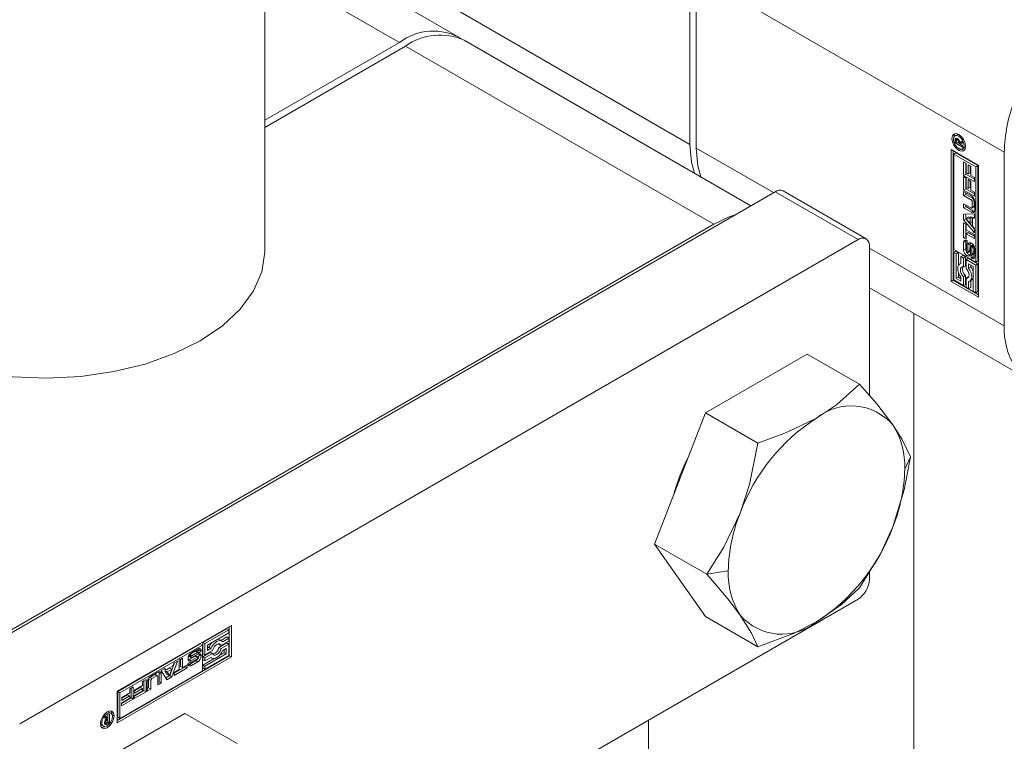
# Model space of a CAD drawing. Header units: millimetres. Extents: x 525 to 29324, y 175 to 20618.
# Tile 140 of 256: x 14223 to 14290, y 12501 to 12550. Entities that reach past the tile are written whole.
import ezdxf

# ---------------------------------------------------------------- set-up
doc = ezdxf.new("R2010")
doc.units = ezdxf.units.MM
doc.linetypes.add('SLD-Centrada-doble', pattern=[12.7, 6.35, -1.27, 1.27, -1.27, 1.27, -1.27])
doc.linetypes.add('SLD-Continua', pattern=[0])

msp = doc.modelspace()

# ---------------------------------------------------------------- linework, layer by layer
at = {"color": 7, "linetype": 'SLD-Continua', "lineweight": 18, "ltscale": 35}
for p, q in [((14239.566, 12534.213), (14239.566, 13466.998)), ((14252.748, 12548.815), (14239.566, 12556.425)), ((14268.548, 12541.476), (14268.548, 12553.316)), ((14268.972, 12553.071), (14268.972, 12541.231)), ((14272.694, 12537.301), (14253.172, 12548.57)), ((14239.566, 12543.117), (14248.749, 12548.419)), ((14249.173, 12548.174), (14239.566, 12542.628)), ((14286.75, 12542.136), (14286.609, 12542.054)), ((14286.834, 12541.838), (14286.725, 12541.775)), ((14286.85, 12542.16), (14286.75, 12542.136)), ((14286.76, 12541.796), (14286.76, 12541.853)), ((14286.618, 12541.579), (14286.618, 12541.772)), ((14286.717, 12541.637), (14286.618, 12541.579)), ((14287.125, 12541.287), (14286.618, 12541.579)), ((14286.702, 12541.718), (14286.701, 12541.704)), ((14286.701, 12541.704), (14286.701, 12541.688)), ((14286.701, 12541.688), (14286.701, 12541.646)), ((14286.701, 12541.646), (14286.866, 12541.551)), ((14286.864, 12541.804), (14286.788, 12541.76)), ((14286.906, 12541.734), (14286.842, 12541.697)), ((14287.008, 12541.659), (14286.866, 12541.578)), ((14287.008, 12541.632), (14286.866, 12541.551)), ((14286.866, 12541.551), (14286.866, 12541.578)), ((14287.031, 12541.619), (14286.89, 12541.537)), ((14287.125, 12541.555), (14286.89, 12541.537)), ((14286.89, 12541.537), (14287.125, 12541.402)), ((14286.932, 12541.562), (14286.908, 12541.575)), ((14286.929, 12541.656), (14287.125, 12541.688)), ((14287.008, 12541.659), (14287.008, 12541.669)), ((14287.008, 12541.632), (14287.008, 12541.659)), ((14287.125, 12541.626), (14287.031, 12541.619)), ((14287.121, 12541.167), (14287.262, 12541.248)), ((14287.125, 12541.688), (14287.125, 12541.555)), ((14287.125, 12541.402), (14287.125, 12541.287)), ((14286.349, 12541.121), (14288.205, 12540.049)), ((14286.349, 12532.139), (14286.349, 12541.121)), ((14286.49, 12541.039), (14286.49, 12532.221)), ((14286.524, 12540.818), (14286.665, 12540.899)), ((14286.524, 12540.818), (14286.524, 12534.321)), ((14288.03, 12539.948), (14286.524, 12540.818)), ((14288.171, 12540.03), (14286.665, 12540.899)), ((14289.973, 12529.108), (14289.973, 12540.948)), ((14287.2, 12540.293), (14287.379, 12540.19)), ((14287.2, 12539.369), (14287.2, 12540.293)), ((14287.341, 12539.451), (14287.341, 12540.211)), ((14287.379, 12540.19), (14287.379, 12539.54)), ((14287.503, 12540.086), (14287.682, 12539.983)), ((14287.503, 12539.468), (14287.503, 12540.086)), ((14287.645, 12539.549), (14287.645, 12540.005)), ((14287.682, 12539.983), (14287.682, 12539.364)), ((14288.171, 12540.03), (14288.03, 12539.948)), ((14288.03, 12533.452), (14288.03, 12539.948)), ((14288.171, 12533.533), (14288.171, 12540.03)), ((14288.205, 12540.049), (14288.205, 12531.067)), ((14287.341, 12539.451), (14287.2, 12539.369)), ((14287.931, 12538.947), (14287.2, 12539.369)), ((14287.2, 12539.288), (14287.379, 12539.185)), ((14287.2, 12538.365), (14287.2, 12539.288)), ((14287.931, 12539.11), (14287.341, 12539.451)), ((14287.341, 12538.446), (14287.341, 12539.207)), ((14287.379, 12539.54), (14287.503, 12539.468)), ((14287.379, 12539.185), (14287.379, 12538.535)), ((14287.645, 12539.549), (14287.503, 12539.468)), ((14287.682, 12539.364), (14287.931, 12539.22)), ((14287.931, 12539.22), (14287.931, 12538.947)), ((14287.379, 12538.535), (14287.503, 12538.463)), ((14287.503, 12539.082), (14287.682, 12538.979)), ((14287.503, 12538.463), (14287.503, 12539.082)), ((14287.645, 12538.545), (14287.503, 12538.463)), ((14287.645, 12538.545), (14287.645, 12539)), ((14287.682, 12538.979), (14287.682, 12538.36)), ((14274.346, 12538.254), (14217.212, 12505.272)), ((14280.553, 12535.043), (14274.896, 12538.309)), ((14287.341, 12538.446), (14287.2, 12538.365)), ((14287.931, 12537.942), (14287.2, 12538.365)), ((14287.2, 12538.268), (14287.728, 12537.963)), ((14287.2, 12537.992), (14287.2, 12538.268)), ((14287.341, 12538.074), (14287.2, 12537.992)), ((14287.702, 12537.703), (14287.2, 12537.992)), ((14287.931, 12538.106), (14287.341, 12538.446)), ((14287.341, 12538.074), (14287.341, 12538.186)), ((14287.843, 12537.784), (14287.341, 12538.074)), ((14287.682, 12538.36), (14287.931, 12538.216)), ((14287.931, 12538.216), (14287.931, 12537.942)), ((14287.2, 12537.436), (14287.702, 12537.147)), ((14287.2, 12537.16), (14287.2, 12537.436)), ((14287.341, 12537.242), (14287.2, 12537.16)), ((14287.728, 12536.856), (14287.2, 12537.16)), ((14287.341, 12537.242), (14287.341, 12537.355)), ((14287.869, 12536.937), (14287.341, 12537.242)), ((14287.753, 12537.141), (14287.895, 12537.223)), ((14287.774, 12537.188), (14287.774, 12537.577)), ((14287.916, 12537.27), (14287.916, 12537.659)), ((14287.954, 12537.571), (14287.954, 12536.986)), ((14287.2, 12536.725), (14287.931, 12536.752)), ((14287.2, 12536.326), (14287.2, 12536.725)), ((14287.341, 12536.407), (14287.341, 12536.73)), ((14287.501, 12536.515), (14287.359, 12536.433)), ((14287.791, 12536.529), (14287.501, 12536.515)), ((14287.791, 12536.529), (14287.649, 12536.447)), ((14287.791, 12536.166), (14287.791, 12536.529)), ((14287.931, 12536.522), (14287.809, 12536.452)), ((14287.931, 12536.457), (14287.809, 12536.452)), ((14287.809, 12536.452), (14287.809, 12535.896)), ((14287.931, 12536.752), (14287.931, 12536.457)), ((14270.174, 12536.05), (14221.384, 12507.884)), ((14287.341, 12536.407), (14287.2, 12536.326)), ((14287.931, 12535.454), (14287.2, 12536.326)), ((14287.2, 12536.138), (14287.379, 12536.035)), ((14287.2, 12535.113), (14287.2, 12536.138)), ((14287.931, 12535.704), (14287.341, 12536.407)), ((14287.341, 12535.195), (14287.341, 12536.057)), ((14287.649, 12536.447), (14287.359, 12536.433)), ((14287.359, 12536.433), (14287.649, 12536.084)), ((14287.379, 12536.035), (14287.379, 12535.66)), ((14287.649, 12536.084), (14287.649, 12536.447)), ((14287.791, 12536.166), (14287.649, 12536.084)), ((14287.809, 12535.896), (14287.931, 12535.749)), ((14287.341, 12535.195), (14287.2, 12535.113)), ((14287.379, 12535.01), (14287.2, 12535.113)), ((14287.379, 12535.173), (14287.341, 12535.195)), ((14287.379, 12535.66), (14287.931, 12535.341)), ((14287.52, 12535.466), (14287.379, 12535.385)), ((14287.379, 12535.385), (14287.379, 12535.01)), ((14287.931, 12535.065), (14287.379, 12535.385)), ((14287.931, 12535.229), (14287.52, 12535.466)), ((14287.931, 12535.749), (14287.931, 12535.454)), ((14287.931, 12535.341), (14287.931, 12535.065)), ((14280.003, 12534.989), (14222.868, 12502.006)), ((14280.78, 12534.54), (14280.78, 12524.36)), ((14287.198, 12534.286), (14287.198, 12534.791)), ((14287.34, 12534.367), (14287.34, 12534.873)), ((14287.391, 12534.641), (14287.391, 12534.208)), ((14287.44, 12534.722), (14287.414, 12534.708)), ((14287.44, 12534.917), (14287.44, 12534.707)), ((14287.486, 12534.157), (14287.496, 12534.628)), ((14287.627, 12534.239), (14287.637, 12534.709)), ((14287.668, 12534.489), (14287.658, 12534.021)), ((14287.837, 12534.633), (14287.695, 12534.551)), ((14287.872, 12534.608), (14287.737, 12534.53)), ((14287.897, 12534.566), (14287.757, 12534.485)), ((14287.907, 12534.079), (14287.907, 12534.511)), ((14286.524, 12534.321), (14288.03, 12533.452)), ((14286.665, 12534.2), (14286.524, 12534.119)), ((14286.699, 12534.018), (14286.524, 12534.119)), ((14286.524, 12534.119), (14286.524, 12532.24)), ((14286.84, 12534.099), (14286.665, 12534.2)), ((14286.84, 12534.099), (14286.699, 12534.018)), ((14286.699, 12532.341), (14286.699, 12534.018)), ((14286.84, 12533.22), (14286.84, 12534.099)), ((14287.155, 12533.917), (14287.014, 12533.836)), ((14287.014, 12533.836), (14287.014, 12533.357)), ((14287.189, 12533.735), (14287.014, 12533.836)), ((14287.331, 12533.816), (14287.155, 12533.917)), ((14287.331, 12533.816), (14287.189, 12533.735)), ((14287.331, 12533.209), (14287.331, 12533.816)), ((14287.462, 12534.092), (14287.603, 12534.173)), ((14287.715, 12533.933), (14287.719, 12533.931)), ((14287.715, 12533.724), (14287.715, 12533.933)), ((14287.857, 12533.806), (14287.715, 12533.724)), ((14287.742, 12533.93), (14287.884, 12534.012)), ((14287.765, 12533.997), (14287.765, 12534.429)), ((14287.857, 12533.806), (14287.857, 12533.997)), ((14287.955, 12534.356), (14287.955, 12533.851)), ((14287.014, 12533.372), (14286.939, 12533.329)), ((14287.189, 12533.127), (14287.189, 12533.735)), ((14287.331, 12533.209), (14287.189, 12533.127)), ((14287.506, 12533.715), (14287.364, 12533.634)), ((14287.364, 12533.634), (14287.364, 12533.026)), ((14288.03, 12533.249), (14287.364, 12533.634)), ((14288.171, 12533.331), (14287.506, 12533.715)), ((14287.54, 12533.053), (14287.54, 12533.33)), ((14287.54, 12533.33), (14287.855, 12533.148)), ((14287.681, 12533.135), (14287.54, 12533.053)), ((14287.681, 12533.135), (14287.681, 12533.248)), ((14287.855, 12533.148), (14287.855, 12531.472)), ((14288.03, 12533.452), (14288.171, 12533.533)), ((14288.171, 12533.331), (14288.03, 12533.249)), ((14288.03, 12531.371), (14288.03, 12533.249)), ((14288.171, 12531.452), (14288.171, 12533.331)), ((14286.84, 12532.423), (14286.84, 12532.774)), ((14287.014, 12532.436), (14287.014, 12532.159)), ((14287.331, 12532.545), (14287.189, 12532.463)), ((14287.189, 12531.856), (14287.189, 12532.463)), ((14287.331, 12531.938), (14287.331, 12532.545)), ((14287.506, 12532.444), (14287.364, 12532.362)), ((14287.548, 12532.438), (14287.506, 12532.444)), ((14286.49, 12532.221), (14286.349, 12532.139)), ((14288.205, 12531.067), (14286.349, 12532.139)), ((14288.205, 12531.23), (14286.49, 12532.221)), ((14286.524, 12532.24), (14287.189, 12531.856)), ((14286.84, 12532.423), (14286.699, 12532.341)), ((14287.014, 12532.159), (14286.699, 12532.341)), ((14287.014, 12532.323), (14286.84, 12532.423)), ((14287.331, 12531.938), (14287.189, 12531.856)), ((14287.364, 12532.362), (14287.364, 12531.755)), ((14287.364, 12531.755), (14287.54, 12531.654)), ((14287.54, 12531.654), (14287.54, 12532.133)), ((14287.614, 12532.16), (14287.756, 12532.242)), ((14287.681, 12531.735), (14287.681, 12532.199)), ((14280.78, 12531.708), (14290.68, 12525.993)), ((14287.681, 12531.735), (14287.54, 12531.654)), ((14287.855, 12531.472), (14288.03, 12531.371)), ((14288.171, 12531.452), (14288.03, 12531.371)), ((14283.812, 12529.958), (14283.812, 12456.675)), ((14276.543, 12527.194), (14269.603, 12523.188)), ((14276.543, 12527.194), (14280.108, 12525.137)), ((14269.603, 12523.188), (14266.133, 12514.244)), ((14269.603, 12523.188), (14273.167, 12521.13)), ((14266.133, 12514.244), (14269.697, 12512.186)), ((14266.133, 12514.244), (14269.603, 12509.307)), ((14280.78, 12512.347), (14280.78, 12511.84)), ((14280.003, 12510.493), (14222.868, 12477.51)), ((14269.603, 12509.307), (14273.167, 12507.249)), ((14229.515, 12504.21), (14237.293, 12508.7)), ((14236.977, 12508.478), (14235.35, 12507.539)), ((14237.118, 12508.397), (14235.491, 12507.458)), ((14236.977, 12508.478), (14237.118, 12508.397)), ((14237.118, 12508.194), (14237.118, 12508.397)), ((14237.152, 12508.619), (14237.152, 12506.638)), ((14237.293, 12508.7), (14237.293, 12506.556)), ((14235.667, 12507.356), (14237.118, 12508.194)), ((14236.642, 12507.642), (14236.501, 12507.724)), ((14236.977, 12507.912), (14236.576, 12507.681)), ((14236.592, 12507.325), (14237.118, 12507.628)), ((14237.118, 12507.831), (14236.703, 12507.591)), ((14236.977, 12507.912), (14237.118, 12507.831)), ((14237.118, 12507.628), (14237.118, 12507.831)), ((14235.175, 12507.438), (14229.549, 12504.19)), ((14235.316, 12507.356), (14229.69, 12504.109)), ((14234.835, 12506.936), (14234.46, 12506.72)), ((14234.57, 12506.84), (14235.008, 12507.092)), ((14235.045, 12506.868), (14234.904, 12506.949)), ((14235.096, 12507.029), (14234.931, 12506.934)), ((14235.237, 12506.947), (14235.056, 12506.843)), ((14235.096, 12507.029), (14235.237, 12506.947)), ((14235.316, 12507.356), (14235.175, 12507.438)), ((14235.316, 12505.617), (14235.316, 12507.356)), ((14235.35, 12507.539), (14235.35, 12506.771)), ((14235.35, 12507.539), (14235.491, 12507.458)), ((14235.491, 12507.458), (14235.491, 12506.689)), ((14235.491, 12506.689), (14236.017, 12506.993)), ((14235.667, 12506.992), (14235.667, 12507.356)), ((14235.765, 12507.213), (14235.667, 12507.156)), ((14235.906, 12507.131), (14235.667, 12506.992)), ((14235.765, 12507.213), (14235.906, 12507.131)), ((14236.434, 12507.445), (14236.451, 12507.406)), ((14236.977, 12507.508), (14236.451, 12507.204)), ((14236.451, 12507.406), (14236.592, 12507.325)), ((14236.451, 12507.204), (14236.592, 12507.122)), ((14237.118, 12507.426), (14236.592, 12507.122)), ((14236.703, 12506.984), (14236.943, 12507.122)), ((14236.802, 12507.041), (14236.802, 12506.84)), ((14236.943, 12507.122), (14236.943, 12506.759)), ((14236.977, 12507.508), (14237.118, 12507.426)), ((14237.118, 12506.657), (14237.118, 12507.426)), ((14229.515, 12502.229), (14237.152, 12506.638)), ((14237.293, 12506.556), (14229.515, 12502.066)), ((14233.631, 12506.27), (14233.242, 12505.201)), ((14233.376, 12506.123), (14233.631, 12506.27)), ((14233.729, 12506.326), (14233.968, 12506.464)), ((14233.729, 12505.688), (14233.729, 12506.326)), ((14233.826, 12506.383), (14233.826, 12505.908)), ((14233.968, 12506.464), (14233.968, 12505.826)), ((14234.39, 12506.598), (14234.531, 12506.517)), ((14234.393, 12506.642), (14234.529, 12506.563)), ((14234.417, 12506.684), (14234.558, 12506.603)), ((14234.836, 12506.614), (14234.424, 12506.387)), ((14234.868, 12506.301), (14234.431, 12506.048)), ((14234.977, 12506.532), (14234.565, 12506.306)), ((14234.599, 12506.525), (14235.008, 12506.75)), ((14234.976, 12506.854), (14234.602, 12506.638)), ((14234.606, 12506.209), (14234.98, 12506.425)), ((14235.046, 12506.544), (14234.905, 12506.626)), ((14235.056, 12506.843), (14235.056, 12506.847)), ((14235.876, 12506.872), (14235.35, 12506.568)), ((14235.35, 12506.771), (14235.491, 12506.689)), ((14235.35, 12506.568), (14235.35, 12506.366)), ((14235.35, 12506.568), (14235.491, 12506.487)), ((14236.112, 12506.442), (14235.35, 12506.002)), ((14235.35, 12506.366), (14235.491, 12506.284)), ((14236.017, 12506.79), (14235.491, 12506.487)), ((14236.943, 12506.759), (14235.491, 12505.921)), ((14235.491, 12505.718), (14237.118, 12506.657)), ((14235.491, 12506.284), (14235.906, 12506.524)), ((14235.491, 12506.487), (14235.491, 12506.284)), ((14235.876, 12506.872), (14236.017, 12506.79)), ((14235.893, 12506.516), (14235.967, 12506.473)), ((14236.802, 12506.84), (14236.498, 12506.665)), ((14236.802, 12506.84), (14236.943, 12506.759)), ((14237.152, 12506.638), (14237.293, 12506.556)), ((14229.69, 12502.369), (14235.316, 12505.617)), ((14232.508, 12505.621), (14232.763, 12505.769)), ((14232.897, 12505.001), (14232.508, 12505.621)), ((14232.706, 12505.736), (14232.829, 12505.665)), ((14232.763, 12505.769), (14232.829, 12505.665)), ((14233.085, 12505.793), (14232.771, 12505.611)), ((14232.771, 12505.611), (14232.928, 12505.367)), ((14232.771, 12505.611), (14232.912, 12505.529)), ((14232.829, 12505.665), (14233.31, 12505.943)), ((14233.227, 12505.711), (14232.912, 12505.529)), ((14233.069, 12505.285), (14233.227, 12505.711)), ((14233.085, 12505.793), (14233.227, 12505.711)), ((14233.415, 12506.145), (14233.101, 12505.282)), ((14233.31, 12505.943), (14233.376, 12506.123)), ((14234.151, 12505.889), (14233.404, 12505.458)), ((14234.292, 12505.807), (14233.404, 12505.294)), ((14233.404, 12505.501), (14233.729, 12505.688)), ((14233.826, 12505.908), (14233.968, 12505.826)), ((14233.968, 12505.826), (14234.292, 12506.013)), ((14234.151, 12505.931), (14234.151, 12505.889)), ((14234.151, 12505.889), (14234.292, 12505.807)), ((14234.292, 12506.013), (14234.292, 12505.807)), ((14234.342, 12506.113), (14234.525, 12506.218)), ((14234.511, 12506.21), (14234.537, 12506.195)), ((14235.009, 12506.219), (14234.572, 12505.967)), ((14235.35, 12506.002), (14235.35, 12505.8)), ((14235.35, 12506.002), (14235.491, 12505.921)), ((14235.35, 12505.8), (14235.491, 12505.718)), ((14235.491, 12505.921), (14235.491, 12505.718)), ((14231.24, 12504.889), (14231.477, 12505.026)), ((14231.335, 12504.944), (14231.335, 12504.263)), ((14231.477, 12505.026), (14231.477, 12504.181)), ((14231.657, 12505.029), (14231.657, 12504.449)), ((14232.067, 12505.349), (14231.73, 12505.154)), ((14231.786, 12505.231), (14232.293, 12505.524)), ((14231.799, 12504.947), (14231.799, 12504.368)), ((14232.208, 12505.267), (14231.871, 12505.073)), ((14232.259, 12505.272), (14232.118, 12505.354)), ((14232.28, 12504.646), (14232.28, 12505.225)), ((14232.378, 12505.475), (14232.378, 12504.865)), ((14232.519, 12505.393), (14232.519, 12504.783)), ((14233.101, 12505.282), (14232.821, 12505.121)), ((14233.242, 12505.201), (14232.897, 12505.001)), ((14232.912, 12505.529), (14233.069, 12505.285)), ((14232.928, 12505.367), (14233.069, 12505.285)), ((14233.101, 12505.282), (14233.242, 12505.201)), ((14233.404, 12505.294), (14233.404, 12505.501)), ((14230.37, 12504.387), (14230.607, 12504.524)), ((14230.37, 12504.099), (14230.37, 12504.387)), ((14230.465, 12504.442), (14230.465, 12503.761)), ((14230.607, 12504.524), (14230.607, 12503.679)), ((14231.335, 12504.263), (14230.676, 12503.883)), ((14230.676, 12503.926), (14231.24, 12504.251)), ((14230.704, 12504.292), (14231.24, 12504.601)), ((14231.098, 12504.477), (14230.704, 12504.249)), ((14231.24, 12504.395), (14230.704, 12504.086)), ((14230.704, 12504.086), (14230.704, 12504.292)), ((14231.098, 12504.477), (14231.24, 12504.395)), ((14231.24, 12504.601), (14231.24, 12504.889)), ((14231.24, 12504.251), (14231.24, 12504.395)), ((14231.335, 12504.263), (14231.477, 12504.181)), ((14231.56, 12504.23), (14231.56, 12504.839)), ((14231.657, 12504.449), (14231.56, 12504.393)), ((14231.799, 12504.368), (14231.56, 12504.23)), ((14231.657, 12504.449), (14231.799, 12504.368)), ((14232.378, 12504.865), (14232.28, 12504.809)), ((14232.519, 12504.783), (14232.28, 12504.646)), ((14232.378, 12504.865), (14232.519, 12504.783)), ((14229.515, 12502.066), (14229.515, 12504.21)), ((14229.549, 12504.19), (14229.549, 12502.451)), ((14229.549, 12504.19), (14229.69, 12504.109)), ((14229.69, 12504.109), (14229.69, 12502.369)), ((14230.465, 12503.761), (14229.807, 12503.381)), ((14229.807, 12503.424), (14230.37, 12503.749)), ((14230.607, 12503.679), (14229.807, 12503.217)), ((14229.834, 12503.79), (14230.37, 12504.099)), ((14230.228, 12503.975), (14229.834, 12503.747)), ((14230.37, 12503.893), (14229.834, 12503.584)), ((14229.834, 12503.584), (14229.834, 12503.79)), ((14230.228, 12503.975), (14230.37, 12503.893)), ((14230.37, 12503.749), (14230.37, 12503.893)), ((14230.465, 12503.761), (14230.607, 12503.679)), ((14231.477, 12504.181), (14230.676, 12503.72)), ((14230.676, 12503.72), (14230.676, 12503.926)), ((14229.807, 12503.217), (14229.807, 12503.424)), ((14234.117, 12502.702), (14227.177, 12498.696)), ((14228.636, 12502.455), (14228.752, 12502.522)), ((14228.762, 12502.302), (14228.636, 12502.455)), ((14228.69, 12502.486), (14228.743, 12502.408)), ((14228.706, 12502.242), (14228.77, 12502.205)), ((14228.72, 12502.368), (14228.711, 12502.363)), ((14228.743, 12502.381), (14228.72, 12502.368)), ((14228.72, 12502.368), (14228.861, 12502.286)), ((14228.743, 12502.408), (14228.884, 12502.326)), ((14228.743, 12502.381), (14228.884, 12502.3)), ((14228.752, 12502.522), (14228.884, 12502.326)), ((14228.842, 12502.351), (14228.842, 12502.324)), ((14228.948, 12502.794), (14228.849, 12502.818)), ((14228.884, 12502.3), (14228.861, 12502.286)), ((14228.884, 12502.598), (14228.984, 12502.655)), ((14228.884, 12502.326), (14228.884, 12502.598)), ((14228.884, 12502.108), (14228.884, 12502.3)), ((14229.09, 12502.712), (14228.948, 12502.794)), ((14228.984, 12502.655), (14228.984, 12502.07)), ((14229.69, 12502.369), (14229.549, 12502.451)), ((14234.117, 12502.702), (14237.681, 12500.644)), ((14265.728, 12448.261), (14265.728, 12502.252)), ((14228.365, 12501.981), (14228.436, 12501.907)), ((14228.436, 12501.907), (14228.577, 12501.825)), ((14228.651, 12502.128), (14228.76, 12502.065)), ((14228.666, 12502.171), (14228.742, 12502.127)), ((14228.726, 12502.085), (14228.675, 12502.056)), ((14228.984, 12502.07), (14228.817, 12501.974)), ((14228.822, 12502.074), (14228.834, 12502.08)), ((14228.834, 12502.08), (14228.848, 12502.087)), ((14228.848, 12502.087), (14228.884, 12502.108)), ((14228.884, 12502.128), (14228.984, 12502.07))]:
    msp.add_line(p, q, dxfattribs=at)
at = {"color": 8, "linetype": 'SLD-Centrada-doble', "lineweight": 18, "ltscale": 35}
for p, q in [((14239.566, 12553.72), (14248.749, 12548.419)), ((14247.546, 12553.6), (14268.548, 12541.476)), ((14289.973, 12540.948), (14268.972, 12553.071)), ((14270.174, 12536.05), (14249.173, 12548.174)), ((14286.76, 12541.853), (14286.618, 12541.772)), ((14286.729, 12541.903), (14286.628, 12541.844)), ((14286.843, 12541.829), (14286.753, 12541.777)), ((14286.961, 12542.084), (14286.865, 12542.029)), ((14274.237, 12538.192), (14268.972, 12541.231)), ((14286.858, 12541.811), (14286.779, 12541.765)), ((14286.995, 12541.145), (14286.865, 12541.069)), ((14280.003, 12534.989), (14274.346, 12538.254)), ((14287.843, 12537.784), (14287.702, 12537.703)), ((14287.916, 12537.659), (14287.774, 12537.577)), ((14287.916, 12537.27), (14287.774, 12537.188)), ((14287.869, 12536.937), (14287.728, 12536.856)), ((14287.34, 12534.873), (14287.198, 12534.791)), ((14287.44, 12534.721), (14287.422, 12534.71)), ((14287.637, 12534.709), (14287.496, 12534.628)), ((14287.717, 12534.549), (14287.857, 12534.63)), ((14287.907, 12534.511), (14287.765, 12534.429)), ((14289.973, 12529.108), (14280.78, 12534.414)), ((14287.34, 12534.367), (14287.198, 12534.286)), ((14287.57, 12533.969), (14287.428, 12533.888)), ((14287.616, 12534.188), (14287.475, 12534.106)), ((14287.625, 12534.214), (14287.484, 12534.132)), ((14287.627, 12534.239), (14287.486, 12534.157)), ((14287.867, 12533.8), (14287.726, 12533.718)), ((14287.889, 12534.017), (14287.748, 12533.935)), ((14287.903, 12534.044), (14287.761, 12533.962)), ((14287.907, 12534.079), (14287.765, 12533.997)), ((14283.578, 12520.199), (14283.185, 12519.353)), ((14271.164, 12512.413), (14269.697, 12512.186)), ((14234.835, 12506.936), (14234.976, 12506.854)), ((14234.867, 12506.95), (14235.009, 12506.869)), ((14234.897, 12506.952), (14235.038, 12506.871)), ((14235.096, 12507.041), (14235.237, 12506.959)), ((14234.522, 12506.537), (14234.382, 12506.618)), ((14234.424, 12506.387), (14234.565, 12506.306)), ((14234.46, 12506.72), (14234.602, 12506.638)), ((14234.836, 12506.614), (14234.977, 12506.532)), ((14234.858, 12506.625), (14235, 12506.543)), ((14234.868, 12506.301), (14235.009, 12506.219)), ((14234.886, 12506.63), (14235.027, 12506.549)), ((14235.098, 12506.699), (14235.239, 12506.617)), ((14234.431, 12506.048), (14234.572, 12505.967)), ((14234.512, 12506.211), (14234.53, 12506.2)), ((14231.657, 12505.029), (14231.799, 12504.947)), ((14231.73, 12505.154), (14231.871, 12505.073)), ((14232.067, 12505.349), (14232.208, 12505.267)), ((14232.378, 12505.475), (14232.519, 12505.393)), ((14229.171, 12502.614), (14229.302, 12502.539)), ((14228.375, 12502.115), (14228.471, 12502.059)), ((14228.648, 12502.005), (14228.749, 12501.947)), ((14228.655, 12502.14), (14228.745, 12502.089)), ((14228.663, 12502.163), (14228.742, 12502.117)), ((14228.675, 12502.056), (14228.817, 12501.974))]:
    msp.add_line(p, q, dxfattribs=at)
at = {"color": 7, "linetype": 'SLD-Continua', "lineweight": 18, "ltscale": 35, "flags": 128}
for points in [[(14286.865, 12541.069), (14286.686, 12541.214), (14286.534, 12541.419), (14286.432, 12541.653), (14286.397, 12541.881), (14286.432, 12542.067), (14286.534, 12542.184), (14286.686, 12542.213), (14286.865, 12542.151)], [(14286.865, 12542.029), (14286.726, 12542.077), (14286.609, 12542.054), (14286.53, 12541.964), (14286.503, 12541.819), (14286.53, 12541.643), (14286.609, 12541.462), (14286.726, 12541.304), (14286.865, 12541.192)], [(14286.538, 12541.98), (14286.574, 12542.149), (14286.612, 12542.211)], [(14286.865, 12542.151), (14287.044, 12542.006), (14287.196, 12541.801), (14287.298, 12541.567), (14287.333, 12541.34), (14287.298, 12541.154), (14287.196, 12541.037), (14287.044, 12541.007), (14286.865, 12541.069)], [(14286.865, 12541.192), (14287.003, 12541.144), (14287.121, 12541.167), (14287.2, 12541.257), (14287.227, 12541.401), (14287.2, 12541.577), (14287.121, 12541.758), (14287.003, 12541.917), (14286.865, 12542.029)], [(14268.861, 12539.513), (14268.656, 12540.265), (14268.548, 12541.476)], [(14268.972, 12541.231), (14269.081, 12540.02), (14269.285, 12539.268)], [(14287.262, 12541.248), (14287.262, 12541.248), (14287.333, 12541.322)], [(14287.259, 12541.091), (14287.186, 12541.089), (14287.021, 12541.143)], [(14270.174, 12536.05), (14271.277, 12536.562), (14271.577, 12536.656)], [(14287.869, 12536.937), (14287.913, 12536.917), (14287.942, 12536.909)], [(14287.353, 12534.953), (14287.344, 12534.922), (14287.34, 12534.873)], [(14287.65, 12534.783), (14287.642, 12534.757), (14287.637, 12534.709)], [(14239.566, 12534.213), (14239.565, 12534.127), (14239.362, 12532.79), (14238.803, 12531.488), (14237.903, 12530.251), (14236.683, 12529.109), (14235.172, 12528.09), (14233.407, 12527.218), (14231.429, 12526.513), (14229.286, 12525.994), (14227.03, 12525.672), (14224.716, 12525.554), (14222.397, 12525.645), (14220.13, 12525.941), (14217.97, 12526.436), (14215.969, 12527.117), (14214.173, 12527.969)], [(14287.57, 12533.969), (14287.615, 12533.948), (14287.645, 12533.94)], [(14287.867, 12533.8), (14287.912, 12533.779), (14287.943, 12533.771)], [(14287.014, 12533.357), (14286.925, 12533.32), (14286.857, 12533.249), (14286.814, 12533.147), (14286.8, 12533.02), (14286.814, 12532.877), (14286.857, 12532.726), (14286.925, 12532.576), (14287.014, 12532.436)], [(14287.189, 12532.463), (14287.104, 12532.561), (14287.035, 12532.678), (14286.991, 12532.801), (14286.976, 12532.918), (14286.991, 12533.018), (14287.035, 12533.091), (14287.104, 12533.128), (14287.189, 12533.127)], [(14287.364, 12533.026), (14287.45, 12532.928), (14287.518, 12532.812), (14287.562, 12532.689), (14287.577, 12532.571), (14287.562, 12532.471), (14287.518, 12532.399), (14287.45, 12532.361), (14287.364, 12532.362)], [(14287.54, 12532.133), (14287.629, 12532.169), (14287.697, 12532.241), (14287.74, 12532.343), (14287.754, 12532.469), (14287.74, 12532.612), (14287.697, 12532.763), (14287.629, 12532.913), (14287.54, 12533.053)], [(14280.108, 12525.137), (14278.54, 12523.73), (14277.174, 12522.823)], [(14282.379, 12522.358), (14281.276, 12523.789), (14280.108, 12525.137)], [(14277.174, 12522.823), (14275.132, 12521.835), (14273.167, 12521.13)], [(14283.578, 12520.199), (14283.011, 12521.372), (14282.379, 12522.358)], [(14273.167, 12521.13), (14272.601, 12518.299), (14271.969, 12516.348)], [(14282.379, 12515.417), (14283.153, 12517.932), (14283.578, 12520.199)], [(14271.969, 12516.348), (14270.865, 12514.025), (14269.697, 12512.186)], [(14280.108, 12511.255), (14281.543, 12513.584), (14282.379, 12515.417)], [(14269.697, 12512.186), (14271.133, 12510.511), (14271.969, 12509.408)], [(14277.174, 12508.942), (14278.886, 12510.121), (14280.108, 12511.255)], [(14271.969, 12509.408), (14272.742, 12508.168), (14273.167, 12507.249)], [(14273.167, 12507.249), (14275.604, 12508.154), (14277.174, 12508.942)], [(14236.703, 12507.591), (14236.627, 12507.65), (14236.531, 12507.673), (14236.421, 12507.659), (14236.305, 12507.609), (14236.188, 12507.525), (14236.079, 12507.412), (14235.983, 12507.278), (14235.906, 12507.131)], [(14235.096, 12507.041), (14235.092, 12507.09), (14235.083, 12507.121)], [(14235.906, 12506.524), (14235.983, 12506.465), (14236.079, 12506.442), (14236.188, 12506.456), (14236.305, 12506.506), (14236.421, 12506.59), (14236.531, 12506.703), (14236.627, 12506.837), (14236.703, 12506.984)], [(14236.017, 12506.993), (14236.059, 12507.116), (14236.126, 12507.233), (14236.211, 12507.333), (14236.305, 12507.405), (14236.399, 12507.441), (14236.484, 12507.44), (14236.55, 12507.399), (14236.592, 12507.325)], [(14236.592, 12507.122), (14236.55, 12506.999), (14236.484, 12506.882), (14236.399, 12506.782), (14236.305, 12506.71), (14236.211, 12506.674), (14236.126, 12506.675), (14236.059, 12506.716), (14236.017, 12506.79)], [(14234.353, 12506.362), (14234.379, 12506.368), (14234.424, 12506.387)], [(14235.098, 12506.699), (14235.093, 12506.748), (14235.085, 12506.779)], [(14234.355, 12506.019), (14234.386, 12506.028), (14234.431, 12506.048)], [(14232.378, 12505.475), (14232.373, 12505.523), (14232.366, 12505.552)], [(14228.365, 12501.998), (14228.401, 12502.226), (14228.502, 12502.46), (14228.654, 12502.665), (14228.833, 12502.809), (14229.013, 12502.872), (14229.165, 12502.842), (14229.266, 12502.725), (14229.302, 12502.539)], [(14229.302, 12502.539), (14229.266, 12502.311), (14229.165, 12502.077), (14229.013, 12501.872), (14228.833, 12501.728), (14228.654, 12501.666), (14228.502, 12501.695), (14228.401, 12501.812), (14228.365, 12501.998)], [(14229.196, 12502.478), (14229.168, 12502.622), (14229.09, 12502.712), (14228.972, 12502.735), (14228.833, 12502.687), (14228.695, 12502.575), (14228.577, 12502.417), (14228.499, 12502.235), (14228.471, 12502.059)], [(14228.471, 12502.059), (14228.499, 12501.915), (14228.577, 12501.825), (14228.695, 12501.802), (14228.833, 12501.85), (14228.972, 12501.962), (14229.09, 12502.121), (14229.168, 12502.302), (14229.196, 12502.478)], [(14229.086, 12502.87), (14229.125, 12502.807), (14229.16, 12502.638)], [(14228.677, 12501.801), (14228.513, 12501.747), (14228.439, 12501.749)]]:
    msp.add_lwpolyline(points, dxfattribs=at)
at = {"color": 7, "linetype": 'SLD-Continua', "lineweight": 18, "ltscale": 1225}
for centre, radius, start, end in [((14251.046, 12545.445), 3.758, 59.48654, 127.69241), ((14251.516, 12544.903), 4.024, 65.69288, 125.61758), ((14300.446, 12540.729), 10.475, 158.79281, 178.80415), ((14286.881, 12541.772), 0.263, 163.96393, 180.03408), ((14286.71, 12541.823), 0.0842, 117.03951, 165.54512), ((14286.709, 12541.8), 0.106, 54.93868, 110.7762), ((14287.055, 12541.851), 0.295, 172.40167, 179.57913), ((14286.668, 12541.71), 0.204, 56.34761, 59.96911), ((14286.682, 12541.703), 0.202, 60.0016, 60.66025), ((14286.638, 12541.638), 0.28, 38.30946, 58.92355), ((14286.826, 12541.711), 0.124, 154.53833, 176.82327), ((14286.741, 12541.748), 0.0312, 66.49279, 149.89791), ((14286.714, 12541.655), 0.128, 59.62454, 72.37878), ((14286.698, 12541.625), 0.162, 56.49125, 59.97169), ((14286.701, 12541.631), 0.156, 25.24929, 56.18951), ((14286.566, 12541.578), 0.3, 359.82336, 23.30938), ((14286.598, 12541.598), 0.337, 9.84392, 39.35857), ((14274.668, 12537.805), 0.553, 65.69288, 125.61758), ((14287.463, 12537.549), 0.492, 2.60548, 57.39452), ((14287.617, 12537.57), 0.158, 2.60548, 57.39452), ((14287.73, 12537.181), 0.0448, 230.79671, 9.21404), ((14287.758, 12537.652), 0.158, 2.60548, 57.39452), ((14287.865, 12537.265), 0.0516, 305.69804, 5.62038), ((14287.816, 12536.964), 0.14, 230.79671, 9.21404), ((14280.306, 12534.617), 0.48, 350.78596, 129.20329), ((14287.339, 12534.814), 0.142, 50.79671, 189.21404), ((14287.545, 12534.641), 0.154, 168.72599, 180.31483), ((14287.464, 12534.66), 0.0708, 148.7073, 170.44772), ((14287.427, 12534.685), 0.026, 101.16512, 153.60613), ((14287.426, 12534.685), 0.0258, 56.84942, 98.18671), ((14287.269, 12534.648), 0.318, 57.53392, 59.98735), ((14287.636, 12534.645), 0.141, 50.47876, 187.14399), ((14287.793, 12534.483), 0.124, 157.05956, 177.09482), ((14287.718, 12534.514), 0.0436, 123.49718, 156.98537), ((14287.705, 12534.531), 0.0218, 53.68495, 118.75307), ((14287.685, 12534.496), 0.0616, 33.07265, 58.43976), ((14287.456, 12534.333), 0.5, 2.60548, 57.39452), ((14287.609, 12534.445), 0.153, 15.03494, 33.49082), ((14287.552, 12534.427), 0.213, 0.60223, 15.82321), ((14287.846, 12534.615), 0.0201, 60.22161, 116.76154), ((14287.697, 12534.509), 0.21, 0.54519, 14.12234), ((14287.698, 12534.309), 0.5, 182.60548, 237.39452), ((14287.803, 12534.383), 0.464, 181.87836, 209.09308), ((14287.594, 12534.21), 0.202, 180.3674, 192.23693), ((14287.568, 12534.202), 0.176, 191.43201, 206.7326), ((14287.472, 12534.15), 0.067, 204.24361, 237.38086), ((14287.518, 12533.998), 0.142, 230.85509, 9.57191), ((14287.459, 12534.13), 0.0431, 238.37828, 239.99604), ((14287.451, 12534.112), 0.0231, 234.95034, 290.70197), ((14287.806, 12534.353), 0.45, 215.35002, 238.31943), ((14287.445, 12534.121), 0.0335, 294.5698, 333.90789), ((14287.392, 12534.148), 0.093, 333.22709, 350.37182), ((14287.307, 12534.16), 0.178, 350.91274, 358.94532), ((14287.585, 12534.203), 0.0345, 300.8886, 333.51869), ((14287.533, 12534.229), 0.093, 333.22709, 350.37182), ((14287.449, 12534.242), 0.178, 350.91274, 358.94532), ((14287.733, 12533.955), 0.0274, 240.08732, 269.71993), ((14287.815, 12533.828), 0.142, 230.79671, 9.21404), ((14287.73, 12533.951), 0.0236, 274.9954, 318.51517), ((14287.7, 12533.975), 0.0626, 320.0764, 347.52498), ((14287.616, 12533.996), 0.15, 346.77154, 0.43091), ((14288.025, 12534.074), 0.317, 237.82377, 239.99074), ((14287.872, 12534.032), 0.0235, 300.10234, 318.60458), ((14287.841, 12534.057), 0.0626, 320.0764, 347.52498), ((14287.757, 12534.078), 0.15, 346.77154, 0.43091), ((14287.661, 12532.97), 0.539, 162.47918, 232.20134), ((14286.772, 12532.453), 1.136, 17.63525, 36.85928), ((14287.884, 12533.993), 0.317, 237.82377, 239.99074), ((14287.627, 12532.458), 0.252, 300.8377, 334.94748), ((14294.839, 12528.889), 4.871, 177.42718, 211.37036), ((14279.539, 12519.929), 3.737, 40.5328, 129.24817), ((14284.21, 12511.838), 13.046, 122.63797, 159.77289), ((14277.972, 12519.567), 5.217, 357.64852, 32.3492), ((14279.592, 12514.4), 12.562, 152.72981, 165.46186), ((14272.121, 12519.567), 11.066, 337.97884, 358.89185), ((14282.228, 12512.199), 11.066, 157.97884, 178.89185), ((14270.138, 12519.928), 13.046, 302.63797, 339.77289), ((14276.376, 12512.199), 5.217, 177.64852, 212.3492), ((14279.092, 12511.917), 1.69, 302.60548, 357.39452), ((14274.81, 12511.837), 3.737, 220.5328, 309.24817), ((14236.378, 12507.504), 0.252, 60.84207, 94.94981), ((14234.91, 12506.807), 0.15, 106.76654, 120.42834), ((14234.886, 12506.89), 0.0626, 80.06664, 107.5199), ((14234.892, 12506.929), 0.0235, 60.10733, 78.59451), ((14235.097, 12506.982), 0.142, 350.78596, 129.20329), ((14234.779, 12507.041), 0.317, 357.82143, 359.98805), ((14234.921, 12506.96), 0.317, 357.82143, 359.98805), ((14236.809, 12506.766), 1.136, 137.63092, 156.85961), ((14235.917, 12507.277), 0.539, 282.483, 352.20238), ((14234.48, 12506.418), 0.141, 170.46831, 307.13294), ((14234.84, 12506.419), 0.5, 122.60548, 177.39452), ((14234.401, 12506.615), 0.0201, 180.23867, 236.76561), ((14234.567, 12506.539), 0.21, 120.54277, 134.12386), ((14234.584, 12506.536), 0.0616, 153.0731, 178.43772), ((14234.544, 12506.535), 0.0218, 173.68261, 238.74055), ((14234.666, 12506.495), 0.153, 135.03449, 153.49106), ((14234.552, 12506.555), 0.0436, 243.48574, 276.97788), ((14234.542, 12506.635), 0.124, 277.05271, 297.0917), ((14234.71, 12506.455), 0.213, 120.59977, 135.82271), ((14234.922, 12506.458), 0.178, 110.90848, 118.94247), ((14234.891, 12506.537), 0.093, 93.21953, 110.36744), ((14234.623, 12506.695), 0.464, 301.87672, 329.09936), ((14234.888, 12506.596), 0.0345, 60.89251, 93.51035), ((14235.052, 12506.725), 0.15, 106.76654, 120.42834), ((14235.064, 12506.376), 0.178, 110.90848, 118.94247), ((14234.878, 12506.599), 0.202, 300.36484, 312.23601), ((14235.032, 12506.456), 0.093, 93.21953, 110.36744), ((14235.099, 12506.64), 0.142, 350.84429, 129.56121), ((14235.027, 12506.809), 0.0626, 80.06664, 107.5199), ((14234.74, 12506.64), 0.5, 302.60548, 357.39452), ((14234.897, 12506.582), 0.176, 311.43109, 326.73274), ((14235.029, 12506.515), 0.0335, 54.55802, 93.89947), ((14235.034, 12506.847), 0.0236, 34.98512, 78.50401), ((14234.99, 12506.524), 0.067, 324.24439, 357.37933), ((14235.034, 12506.525), 0.0231, 354.9482, 50.69046), ((14235.029, 12506.847), 0.0274, 0.08469, 29.71184), ((14234.648, 12506.712), 0.451, 335.35655, 358.31775), ((14235.014, 12506.523), 0.0431, 358.37585, 359.99336), ((14234.482, 12506.077), 0.142, 170.78596, 309.20329), ((14234.66, 12506.099), 0.318, 177.53162, 179.98467), ((14234.55, 12506.216), 0.0258, 176.8473, 218.17714), ((14234.55, 12506.218), 0.026, 221.15339, 273.59671), ((14234.553, 12506.262), 0.0708, 268.69893, 290.44332), ((14234.528, 12506.342), 0.154, 288.72134, 300.31223), ((14232.051, 12504.817), 0.492, 122.60548, 177.39452), ((14231.815, 12505.022), 0.158, 122.60548, 177.39452), ((14231.956, 12504.94), 0.158, 122.60548, 177.39452), ((14232.097, 12505.307), 0.0516, 65.68605, 125.61817), ((14232.236, 12505.232), 0.0448, 350.78596, 129.20329), ((14232.381, 12505.415), 0.14, 350.78596, 129.20329), ((14228.977, 12502.043), 0.337, 129.8433, 159.359), ((14229.01, 12502.026), 0.3, 119.82096, 143.30963), ((14228.846, 12502.048), 0.204, 176.3455, 179.96643), ((14228.53, 12502.312), 0.295, 292.40308, 299.57629), ((14228.747, 12502.039), 0.106, 174.93655, 230.76468), ((14228.923, 12502.058), 0.28, 158.30953, 178.92128), ((14228.844, 12502.064), 0.202, 179.99891, 180.65746), ((14228.726, 12502.028), 0.0842, 237.02729, 285.53867), ((14228.898, 12502.116), 0.156, 145.24999, 176.18807), ((14228.904, 12502.117), 0.162, 176.48912, 179.96901), ((14228.87, 12502.116), 0.128, 179.62196, 192.37393), ((14228.776, 12502.092), 0.0312, 186.48505, 269.88505), ((14228.686, 12502.201), 0.263, 283.95839, 300.03147), ((14228.766, 12502.184), 0.124, 274.53101, 296.82009)]:
    msp.add_arc(centre, radius, start, end, dxfattribs=at)

doc.saveas('drawing.dxf')
